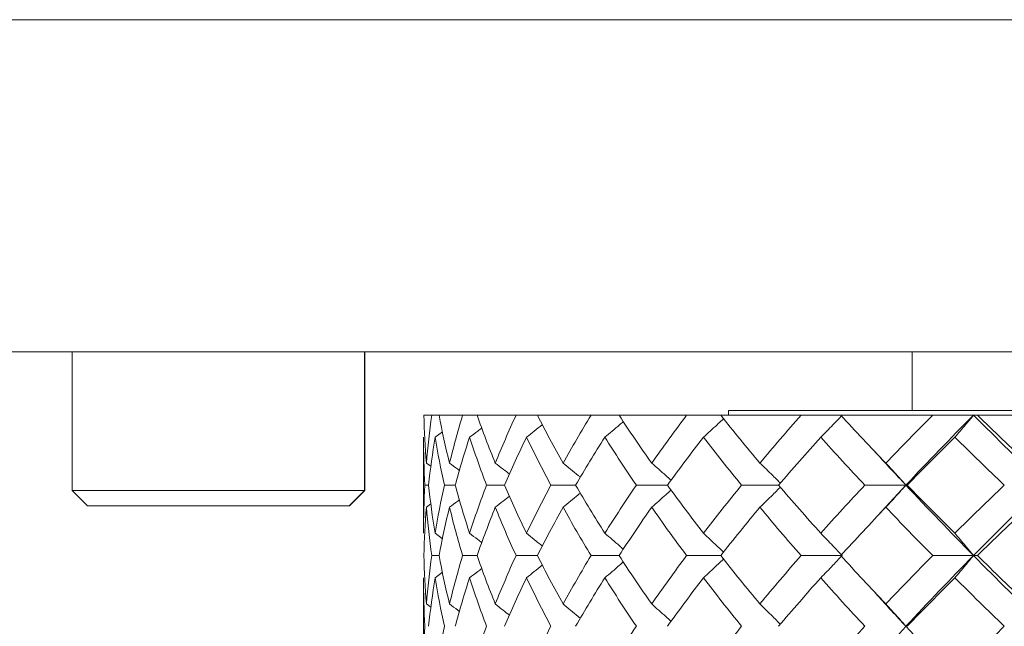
# Model space of a CAD drawing. Header units: inches. Extents: x 1.8 to 31.6, y 1.9 to 20.6.
# Tile 5 of 81: x 7.096 to 7.6, y 10.223 to 10.534. Entities that reach past the tile are written whole.
import ezdxf

# ---------------------------------------------------------------- set-up
doc = ezdxf.new("R2010")
doc.units = ezdxf.units.IN
doc.header["$MEASUREMENT"] = 0

msp = doc.modelspace()

# ---------------------------------------------------------------- linework, layer by layer
at = {"color": 7, "linetype": 'Continuous', "lineweight": 15}
for p, q in [((7.88352, 10.53355), (7.0523, 10.53355)), ((7.12626, 10.36355), (7.0523, 10.36355)), ((7.1225, 10.36355), (7.1225, 10.29268)), ((7.1305, 10.36355), (7.12626, 10.36355)), ((7.66436, 10.36355), (7.1305, 10.36355)), ((7.2721, 10.29268), (7.2721, 10.36355)), ((7.27221, 10.29268), (7.27221, 10.36355)), ((7.5523, 10.33355), (7.5523, 10.36355)), ((7.3065, 10.33114), (7.30245, 10.33114)), ((7.31022, 10.33114), (7.3065, 10.33114)), ((7.32231, 10.33114), (7.31022, 10.33114)), ((7.3297, 10.33114), (7.32231, 10.33114)), ((7.34964, 10.33114), (7.3297, 10.33114)), ((7.36057, 10.33114), (7.34964, 10.33114)), ((7.38804, 10.33114), (7.36057, 10.33114)), ((7.40235, 10.33114), (7.38804, 10.33114)), ((7.43693, 10.33114), (7.40235, 10.33114)), ((7.45439, 10.33114), (7.43693, 10.33114)), ((7.49551, 10.33114), (7.45439, 10.33114)), ((7.4583, 10.33355), (7.4583, 10.33114)), ((7.6235, 10.33355), (7.4583, 10.33355)), ((7.51585, 10.33114), (7.49551, 10.33114)), ((7.56288, 10.33114), (7.51585, 10.33114)), ((7.58379, 10.33114), (7.56288, 10.33114)), ((7.58577, 10.33114), (7.58379, 10.33114)), ((7.6235, 10.33114), (7.58577, 10.33114)), ((7.30821, 10.31992), (7.31197, 10.3227)), ((7.3023, 10.31992), (7.3023, 10.27075)), ((7.30378, 10.30671), (7.30603, 10.30505)), ((7.30486, 10.2954), (7.30299, 10.2954)), ((7.31851, 10.2954), (7.31295, 10.2954)), ((7.34374, 10.2954), (7.33456, 10.2954)), ((7.38014, 10.2954), (7.36749, 10.2954)), ((7.42714, 10.2954), (7.41122, 10.2954)), ((7.484, 10.2954), (7.46506, 10.2954)), ((7.54916, 10.2954), (7.52816, 10.2954)), ((7.54916, 10.2954), (7.53279, 10.27762)), ((7.54916, 10.2954), (7.54982, 10.2954)), ((7.1225, 10.29268), (7.13037, 10.28481)), ((7.2721, 10.29268), (7.1225, 10.29268)), ((7.26423, 10.28481), (7.2721, 10.29268)), ((7.26434, 10.28481), (7.27221, 10.29268)), ((7.27221, 10.29268), (7.2721, 10.29268)), ((7.30378, 10.28407), (7.30605, 10.28576)), ((7.26423, 10.28481), (7.13037, 10.28481)), ((7.26434, 10.28481), (7.26423, 10.28481)), ((7.30821, 10.27075), (7.31195, 10.26795)), ((7.31022, 10.25937), (7.3065, 10.25937)), ((7.3297, 10.25937), (7.32231, 10.25937)), ((7.36057, 10.25937), (7.34964, 10.25937)), ((7.40235, 10.25937), (7.38804, 10.25937)), ((7.45439, 10.25937), (7.43693, 10.25937)), ((7.51651, 10.25937), (7.49551, 10.25937)), ((7.58379, 10.25937), (7.56288, 10.25937)), ((7.58379, 10.25937), (7.58577, 10.25937)), ((7.30821, 10.24797), (7.31197, 10.25079)), ((7.3023, 10.24797), (7.3023, 10.19836)), ((7.30378, 10.23459), (7.30603, 10.23291))]:
    msp.add_line(p, q, dxfattribs=at)
for points in [[(7.30245, 10.33114), (7.30266, 10.32304), (7.3031, 10.3149), (7.30378, 10.30671)], [(7.3065, 10.33114), (7.30536, 10.32304), (7.30446, 10.3149), (7.30378, 10.30671)], [(7.31022, 10.33114), (7.31178, 10.32304), (7.31357, 10.3149), (7.31558, 10.30671)], [(7.32231, 10.33114), (7.31985, 10.32304), (7.3176, 10.3149), (7.31558, 10.30671)], [(7.3297, 10.33114), (7.33257, 10.32304), (7.33568, 10.3149), (7.33901, 10.30671)], [(7.34964, 10.33114), (7.34588, 10.32304), (7.34234, 10.3149), (7.33901, 10.30671)], [(7.36057, 10.33114), (7.36472, 10.32304), (7.36909, 10.3149), (7.37368, 10.30671)], [(7.38804, 10.33114), (7.38306, 10.32304), (7.37827, 10.3149), (7.37368, 10.30671)], [(7.40235, 10.33114), (7.40771, 10.32304), (7.41328, 10.3149), (7.41905, 10.30671)], [(7.43693, 10.33114), (7.43079, 10.32304), (7.42483, 10.3149), (7.41905, 10.30671)], [(7.45439, 10.33114), (7.46087, 10.32304), (7.46755, 10.3149), (7.47442, 10.30671)], [(7.49551, 10.33114), (7.48832, 10.32304), (7.48128, 10.3149), (7.47442, 10.30671)], [(7.51585, 10.33114), (7.52335, 10.32304), (7.53103, 10.3149), (7.53889, 10.30671)], [(7.56288, 10.33114), (7.55475, 10.32304), (7.54675, 10.3149), (7.53889, 10.30671)], [(7.58379, 10.33114), (7.57197, 10.31933), (7.56041, 10.3074), (7.54916, 10.2954)], [(7.58379, 10.33114), (7.59562, 10.31933), (7.60779, 10.3074), (7.62028, 10.2954)], [(7.58577, 10.33114), (7.59418, 10.32304), (7.60274, 10.3149), (7.61146, 10.30671)], [(7.3023, 10.31992), (7.3023, 10.31179), (7.30253, 10.30361), (7.30299, 10.2954)], [(7.30821, 10.31992), (7.30687, 10.31179), (7.30575, 10.30361), (7.30486, 10.2954)], [(7.30821, 10.31992), (7.30956, 10.31179), (7.31114, 10.30361), (7.31295, 10.2954)], [(7.32586, 10.31992), (7.32319, 10.31179), (7.32074, 10.30361), (7.31851, 10.2954)], [(7.32586, 10.31992), (7.32853, 10.31179), (7.33143, 10.30361), (7.33456, 10.2954)], [(7.35497, 10.31992), (7.35101, 10.31179), (7.34727, 10.30361), (7.34374, 10.2954)], [(7.35497, 10.31992), (7.35892, 10.31179), (7.3631, 10.30361), (7.36749, 10.2954)], [(7.39507, 10.31992), (7.3899, 10.31179), (7.38492, 10.30361), (7.38014, 10.2954)], [(7.39507, 10.31992), (7.40024, 10.31179), (7.40563, 10.30361), (7.41122, 10.2954)], [(7.44554, 10.31992), (7.43923, 10.31179), (7.43309, 10.30361), (7.42714, 10.2954)], [(7.44554, 10.31992), (7.45185, 10.31179), (7.45836, 10.30361), (7.46506, 10.2954)], [(7.50557, 10.31992), (7.49822, 10.31179), (7.49103, 10.30361), (7.484, 10.2954)], [(7.50557, 10.31992), (7.51292, 10.31179), (7.52046, 10.30361), (7.52816, 10.2954)], [(7.57423, 10.31992), (7.56596, 10.31179), (7.55782, 10.30361), (7.54982, 10.2954)], [(7.57423, 10.31992), (7.58251, 10.31179), (7.59094, 10.30361), (7.59953, 10.2954)], [(7.30299, 10.2954), (7.30253, 10.28722), (7.3023, 10.279), (7.3023, 10.27075)], [(7.30486, 10.2954), (7.30575, 10.28722), (7.30686, 10.279), (7.30821, 10.27075)], [(7.31295, 10.2954), (7.31114, 10.28722), (7.30956, 10.279), (7.30821, 10.27075)], [(7.31851, 10.2954), (7.32073, 10.28722), (7.32318, 10.279), (7.32586, 10.27075)], [(7.33456, 10.2954), (7.33144, 10.28722), (7.32854, 10.279), (7.32586, 10.27075)], [(7.34374, 10.2954), (7.34726, 10.28722), (7.351, 10.279), (7.35497, 10.27075)], [(7.36749, 10.2954), (7.36311, 10.28722), (7.35893, 10.279), (7.35497, 10.27075)], [(7.38014, 10.2954), (7.3849, 10.28722), (7.38988, 10.279), (7.39507, 10.27075)], [(7.41122, 10.2954), (7.40564, 10.28722), (7.40026, 10.279), (7.39507, 10.27075)], [(7.42714, 10.2954), (7.43307, 10.28722), (7.43921, 10.279), (7.44554, 10.27075)], [(7.46506, 10.2954), (7.45838, 10.28722), (7.45187, 10.279), (7.44554, 10.27075)], [(7.484, 10.2954), (7.49101, 10.28722), (7.4982, 10.279), (7.50557, 10.27075)], [(7.52816, 10.2954), (7.52048, 10.28722), (7.51295, 10.279), (7.50557, 10.27075)], [(7.54916, 10.2954), (7.56036, 10.28346), (7.57192, 10.27143), (7.58379, 10.25937)], [(7.54982, 10.2954), (7.55779, 10.28722), (7.56593, 10.279), (7.57423, 10.27075)], [(7.59953, 10.2954), (7.59097, 10.28722), (7.58253, 10.279), (7.57423, 10.27075)], [(7.62028, 10.2954), (7.60785, 10.28346), (7.59567, 10.27143), (7.58379, 10.25937)], [(7.30378, 10.28407), (7.30311, 10.27586), (7.30266, 10.26762), (7.30245, 10.25937)], [(7.30378, 10.28407), (7.30445, 10.27586), (7.30536, 10.26762), (7.3065, 10.25937)], [(7.31558, 10.28407), (7.31357, 10.27586), (7.31178, 10.26762), (7.31022, 10.25937)], [(7.31558, 10.28407), (7.3176, 10.27586), (7.31984, 10.26762), (7.32231, 10.25937)], [(7.33901, 10.28407), (7.33569, 10.27586), (7.33258, 10.26762), (7.3297, 10.25937)], [(7.33901, 10.28407), (7.34233, 10.27586), (7.34587, 10.26762), (7.34964, 10.25937)], [(7.37368, 10.28407), (7.3691, 10.27586), (7.36473, 10.26762), (7.36057, 10.25937)], [(7.37368, 10.28407), (7.37825, 10.27586), (7.38304, 10.26762), (7.38804, 10.25937)], [(7.41905, 10.28407), (7.4133, 10.27586), (7.40773, 10.26762), (7.40235, 10.25937)], [(7.41905, 10.28407), (7.42481, 10.27586), (7.43077, 10.26762), (7.43693, 10.25937)], [(7.47442, 10.28407), (7.46757, 10.27586), (7.46089, 10.26762), (7.45439, 10.25937)], [(7.47442, 10.28407), (7.48126, 10.27586), (7.4883, 10.26762), (7.49551, 10.25937)], [(7.53889, 10.28407), (7.53106, 10.27586), (7.52337, 10.26762), (7.51585, 10.25937)], [(7.53889, 10.28407), (7.54672, 10.27586), (7.55472, 10.26762), (7.56288, 10.25937)], [(7.61146, 10.28407), (7.60277, 10.27586), (7.5942, 10.26762), (7.58577, 10.25937)], [(7.30245, 10.25937), (7.30266, 10.25112), (7.3031, 10.24286), (7.30378, 10.23459)], [(7.3065, 10.25937), (7.30536, 10.25112), (7.30446, 10.24286), (7.30378, 10.23459)], [(7.31022, 10.25937), (7.31178, 10.25112), (7.31357, 10.24286), (7.31558, 10.23459)], [(7.32231, 10.25937), (7.31984, 10.25112), (7.3176, 10.24286), (7.31558, 10.23459)], [(7.3297, 10.25937), (7.33258, 10.25112), (7.33568, 10.24286), (7.33901, 10.23459)], [(7.34964, 10.25937), (7.34588, 10.25112), (7.34233, 10.24286), (7.33901, 10.23459)], [(7.36057, 10.25937), (7.36473, 10.25112), (7.3691, 10.24286), (7.37368, 10.23459)], [(7.38804, 10.25937), (7.38305, 10.25112), (7.37826, 10.24286), (7.37368, 10.23459)], [(7.40235, 10.25937), (7.40772, 10.25112), (7.41329, 10.24286), (7.41905, 10.23459)], [(7.43693, 10.25937), (7.43078, 10.25112), (7.42482, 10.24286), (7.41905, 10.23459)], [(7.45439, 10.25937), (7.46088, 10.25112), (7.46756, 10.24286), (7.47442, 10.23459)], [(7.49551, 10.25937), (7.48831, 10.25112), (7.48127, 10.24286), (7.47442, 10.23459)], [(7.51585, 10.25937), (7.52336, 10.25112), (7.53105, 10.24286), (7.53889, 10.23459)], [(7.56288, 10.25937), (7.55474, 10.25112), (7.54673, 10.24286), (7.53889, 10.23459)], [(7.58379, 10.25937), (7.57194, 10.24733), (7.56038, 10.23525), (7.54916, 10.22317)], [(7.58379, 10.25937), (7.59565, 10.24733), (7.60782, 10.23525), (7.62028, 10.22317)], [(7.58577, 10.25937), (7.59419, 10.25112), (7.60275, 10.24286), (7.61146, 10.23459)], [(7.3023, 10.24797), (7.3023, 10.23971), (7.30253, 10.23144), (7.30299, 10.22317)], [(7.30821, 10.24797), (7.30687, 10.23971), (7.30575, 10.23144), (7.30486, 10.22317)], [(7.30821, 10.24797), (7.30956, 10.23971), (7.31114, 10.23144), (7.31295, 10.22317)], [(7.32586, 10.24797), (7.32319, 10.23971), (7.32074, 10.23144), (7.31851, 10.22317)], [(7.32586, 10.24797), (7.32854, 10.23971), (7.33144, 10.23144), (7.33456, 10.22317)], [(7.35497, 10.24797), (7.35101, 10.23971), (7.34726, 10.23144), (7.34374, 10.22317)], [(7.35497, 10.24797), (7.35893, 10.23971), (7.3631, 10.23144), (7.36749, 10.22317)], [(7.39507, 10.24797), (7.38989, 10.23971), (7.38491, 10.23144), (7.38014, 10.22317)], [(7.39507, 10.24797), (7.40025, 10.23971), (7.40564, 10.23144), (7.41122, 10.22317)], [(7.44554, 10.24797), (7.43922, 10.23971), (7.43308, 10.23144), (7.42714, 10.22317)], [(7.44554, 10.24797), (7.45186, 10.23971), (7.45837, 10.23144), (7.46506, 10.22317)], [(7.50557, 10.24797), (7.49821, 10.23971), (7.49102, 10.23144), (7.484, 10.22317)], [(7.50557, 10.24797), (7.51293, 10.23971), (7.52047, 10.23144), (7.52816, 10.22317)], [(7.57423, 10.24797), (7.56595, 10.23971), (7.55781, 10.23144), (7.54982, 10.22317)], [(7.57423, 10.24797), (7.58252, 10.23971), (7.59095, 10.23144), (7.59953, 10.22317)], [(7.30299, 10.22317), (7.30253, 10.2149), (7.3023, 10.20662), (7.3023, 10.19836)], [(7.31295, 10.22317), (7.31114, 10.2149), (7.30956, 10.20662), (7.30821, 10.19836)], [(7.33456, 10.22317), (7.33144, 10.2149), (7.32854, 10.20662), (7.32586, 10.19836)], [(7.36749, 10.22317), (7.3631, 10.2149), (7.35893, 10.20662), (7.35497, 10.19836)], [(7.41122, 10.22317), (7.40564, 10.2149), (7.40025, 10.20662), (7.39507, 10.19836)], [(7.46506, 10.22317), (7.45837, 10.2149), (7.45186, 10.20662), (7.44554, 10.19836)], [(7.52816, 10.22317), (7.52047, 10.2149), (7.51294, 10.20662), (7.50557, 10.19836)], [(7.54916, 10.22317), (7.56038, 10.21109), (7.57194, 10.19901), (7.58379, 10.18695)], [(7.59953, 10.22317), (7.59096, 10.2149), (7.58252, 10.20662), (7.57423, 10.19836)], [(7.62028, 10.22317), (7.60782, 10.21109), (7.59565, 10.19901), (7.58379, 10.18695)]]:
    msp.add_open_spline(points, degree=3, dxfattribs=at)
for points, knots in [([(7.50557, 10.31992), (7.50663, 10.32097), (7.50767, 10.32202), (7.50872, 10.32308), (7.50977, 10.32414), (7.51081, 10.32521), (7.51185, 10.32628), (7.51341, 10.32789), (7.51496, 10.32951), (7.51651, 10.33114)], [0, 0, 0, 0, 0.0001359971, 0.0001359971, 0.0001359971, 0.0002719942, 0.0002719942, 0.0002719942, 0.0004758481, 0.0004758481, 0.0004758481, 0.0004758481]), ([(7.57423, 10.31992), (7.57515, 10.32097), (7.57607, 10.32202), (7.57698, 10.32308), (7.5779, 10.32414), (7.57881, 10.32521), (7.57972, 10.32628), (7.58108, 10.32789), (7.58244, 10.32951), (7.58379, 10.33114)], [0, 0, 0, 0, 0.0001359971, 0.0001359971, 0.0001359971, 0.0002719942, 0.0002719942, 0.0002719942, 0.0004758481, 0.0004758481, 0.0004758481, 0.0004758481]), ([(7.35497, 10.31992), (7.35631, 10.32097), (7.35899, 10.32308), (7.36169, 10.32524), (7.36305, 10.32634), (7.36308, 10.32637)], [0, 0, 0, 0, 0.493352, 0.986705, 1, 1, 1, 1]), ([(7.39507, 10.31992), (7.39633, 10.32097), (7.39886, 10.32308), (7.402, 10.32575), (7.40389, 10.32738), (7.40452, 10.32793)], [0, 0, 0, 0, 0.398585, 0.79717, 1, 1, 1, 1]), ([(7.44554, 10.31992), (7.4467, 10.32097), (7.44903, 10.32308), (7.45222, 10.32601), (7.45447, 10.32811), (7.45557, 10.32915), (7.45581, 10.32938)], [0, 0, 0, 0, 0.3380117, 0.6760235, 0.9293507, 1, 1, 1, 1]), ([(7.32586, 10.31992), (7.32726, 10.32097), (7.32934, 10.32254), (7.33141, 10.32413), (7.33209, 10.32466)], [0, 0, 0, 0, 0.669866, 1, 1, 1, 1]), ([(7.53279, 10.31311), (7.53337, 10.31247), (7.53867, 10.30659), (7.54422, 10.30068), (7.54916, 10.2954)], [0, 0, 0, 0, 0.108195, 1, 1, 1, 1]), ([(7.31558, 10.30671), (7.317, 10.30565), (7.31869, 10.3044), (7.32037, 10.30311), (7.32064, 10.3029)], [0, 0, 0, 0, 0.8364653, 1, 1, 1, 1]), ([(7.33901, 10.30671), (7.34038, 10.30565), (7.3428, 10.30379), (7.3452, 10.30189), (7.34624, 10.30106)], [0, 0, 0, 0, 0.565263, 1, 1, 1, 1]), ([(7.37368, 10.30671), (7.37498, 10.30565), (7.37758, 10.30354), (7.38053, 10.3011), (7.38217, 10.29972), (7.38252, 10.29942)], [0, 0, 0, 0, 0.439194, 0.878389, 1, 1, 1, 1]), ([(7.41905, 10.30671), (7.42027, 10.30566), (7.42148, 10.3046), (7.42269, 10.30353), (7.4239, 10.30247), (7.42511, 10.3014), (7.42631, 10.30032), (7.4272, 10.29952), (7.42809, 10.29872), (7.42898, 10.29791)], [0, 0, 0, 0, 0.0001359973, 0.0001359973, 0.0001359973, 0.0002719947, 0.0002719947, 0.0002719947, 0.000373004, 0.000373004, 0.000373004, 0.000373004]), ([(7.47442, 10.30671), (7.47552, 10.30565), (7.47774, 10.30354), (7.48077, 10.30059), (7.48316, 10.29823), (7.48445, 10.29693), (7.48492, 10.29647)], [0, 0, 0, 0, 0.314063, 0.628127, 0.864928, 1, 1, 1, 1]), ([(7.53889, 10.30671), (7.53988, 10.30566), (7.54086, 10.3046), (7.54184, 10.30353), (7.54282, 10.30247), (7.5438, 10.3014), (7.54477, 10.30032), (7.54624, 10.2987), (7.5477, 10.29706), (7.54916, 10.2954)], [0, 0, 0, 0, 0.0001359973, 0.0001359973, 0.0001359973, 0.0002719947, 0.0002719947, 0.0002719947, 0.0004770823, 0.0004770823, 0.0004770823, 0.0004770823]), ([(7.53889, 10.28407), (7.53987, 10.28513), (7.54086, 10.28619), (7.54184, 10.28726), (7.54281, 10.28832), (7.54379, 10.2894), (7.54476, 10.29048), (7.54624, 10.29211), (7.5477, 10.29375), (7.54916, 10.2954)], [0, 0, 0, 0, 0.0001359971, 0.0001359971, 0.0001359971, 0.0002719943, 0.0002719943, 0.0002719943, 0.00047754, 0.00047754, 0.00047754, 0.00047754]), ([(7.37368, 10.28407), (7.37498, 10.28513), (7.37758, 10.28725), (7.38052, 10.2897), (7.38217, 10.29108), (7.38253, 10.29139)], [0, 0, 0, 0, 0.4383801, 0.8767603, 1, 1, 1, 1]), ([(7.41905, 10.28407), (7.42027, 10.28513), (7.42148, 10.28619), (7.42269, 10.28726), (7.4239, 10.28832), (7.4251, 10.2894), (7.4263, 10.29048), (7.4272, 10.29128), (7.42809, 10.29209), (7.42898, 10.2929)], [0, 0, 0, 0, 0.0001359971, 0.0001359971, 0.0001359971, 0.0002719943, 0.0002719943, 0.0002719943, 0.0003735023, 0.0003735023, 0.0003735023, 0.0003735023]), ([(7.47442, 10.28407), (7.47552, 10.28513), (7.47774, 10.28725), (7.48076, 10.29021), (7.48315, 10.29258), (7.48445, 10.29387), (7.48492, 10.29434)], [0, 0, 0, 0, 0.313729, 0.627458, 0.864536, 1, 1, 1, 1]), ([(7.31558, 10.28407), (7.317, 10.28513), (7.31869, 10.2864), (7.32038, 10.28769), (7.32066, 10.28791)], [0, 0, 0, 0, 0.832142, 1, 1, 1, 1]), ([(7.33901, 10.28407), (7.34037, 10.28513), (7.3428, 10.28701), (7.3452, 10.28892), (7.34625, 10.28975)], [0, 0, 0, 0, 0.563649, 1, 1, 1, 1]), ([(7.32586, 10.27075), (7.32725, 10.26969), (7.32933, 10.2681), (7.3314, 10.26649), (7.33208, 10.26596)], [0, 0, 0, 0, 0.668322, 1, 1, 1, 1]), ([(7.35497, 10.27075), (7.3563, 10.26969), (7.35897, 10.26757), (7.36167, 10.26538), (7.36303, 10.26426), (7.36307, 10.26422)], [0, 0, 0, 0, 0.491487, 0.982974, 1, 1, 1, 1]), ([(7.39507, 10.27075), (7.39633, 10.26969), (7.39884, 10.26757), (7.40199, 10.26486), (7.40387, 10.2632), (7.40452, 10.26264)], [0, 0, 0, 0, 0.396785, 0.79357, 1, 1, 1, 1]), ([(7.44554, 10.27075), (7.4467, 10.26969), (7.44902, 10.26757), (7.4522, 10.2646), (7.45446, 10.26246), (7.45557, 10.26139), (7.45581, 10.26115)], [0, 0, 0, 0, 0.336352, 0.672705, 0.927831, 1, 1, 1, 1]), ([(7.50557, 10.27075), (7.50662, 10.26969), (7.50767, 10.26863), (7.50871, 10.26756), (7.50975, 10.26649), (7.51079, 10.26541), (7.51182, 10.26433), (7.51339, 10.26269), (7.51495, 10.26104), (7.51651, 10.25937)], [0, 0, 0, 0, 0.0001359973, 0.0001359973, 0.0001359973, 0.0002719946, 0.0002719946, 0.0002719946, 0.0004783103, 0.0004783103, 0.0004783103, 0.0004783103]), ([(7.57423, 10.27075), (7.57515, 10.26969), (7.57606, 10.26863), (7.57697, 10.26756), (7.57788, 10.26649), (7.57879, 10.26541), (7.5797, 10.26433), (7.58107, 10.26269), (7.58243, 10.26104), (7.58379, 10.25937)], [0, 0, 0, 0, 0.0001359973, 0.0001359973, 0.0001359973, 0.0002719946, 0.0002719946, 0.0002719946, 0.0004783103, 0.0004783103, 0.0004783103, 0.0004783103]), ([(7.39507, 10.24797), (7.39633, 10.24903), (7.39884, 10.25116), (7.40199, 10.25387), (7.40387, 10.25553), (7.40452, 10.2561)], [0, 0, 0, 0, 0.396337, 0.792674, 1, 1, 1, 1]), ([(7.44554, 10.24797), (7.4467, 10.24903), (7.44902, 10.25116), (7.45219, 10.25413), (7.45446, 10.25627), (7.45557, 10.25734), (7.45581, 10.25758)], [0, 0, 0, 0, 0.3361, 0.672199, 0.927436, 1, 1, 1, 1]), ([(7.50557, 10.24797), (7.50662, 10.24903), (7.50766, 10.25009), (7.5087, 10.25116), (7.50975, 10.25224), (7.51078, 10.25331), (7.51182, 10.25439), (7.51339, 10.25604), (7.51495, 10.2577), (7.51651, 10.25937)], [0, 0, 0, 0, 0.0001359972, 0.0001359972, 0.0001359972, 0.0002719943, 0.0002719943, 0.0002719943, 0.0004785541, 0.0004785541, 0.0004785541, 0.0004785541]), ([(7.57423, 10.24797), (7.57515, 10.24903), (7.57606, 10.25009), (7.57697, 10.25116), (7.57788, 10.25224), (7.57879, 10.25331), (7.57969, 10.25439), (7.58107, 10.25604), (7.58243, 10.2577), (7.58379, 10.25937)], [0, 0, 0, 0, 0.0001359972, 0.0001359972, 0.0001359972, 0.0002719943, 0.0002719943, 0.0002719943, 0.0004785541, 0.0004785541, 0.0004785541, 0.0004785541]), ([(7.32586, 10.24797), (7.32725, 10.24903), (7.32934, 10.25062), (7.33141, 10.25224), (7.3321, 10.25278)], [0, 0, 0, 0, 0.666156, 1, 1, 1, 1]), ([(7.35497, 10.24797), (7.3563, 10.24903), (7.35897, 10.25116), (7.36167, 10.25335), (7.36303, 10.25448), (7.36308, 10.25452)], [0, 0, 0, 0, 0.490591, 0.981181, 1, 1, 1, 1]), ([(7.5328, 10.24107), (7.53337, 10.24042), (7.53867, 10.23445), (7.54422, 10.22848), (7.54916, 10.22317)], [0, 0, 0, 0, 0.109295, 1, 1, 1, 1]), ([(7.31558, 10.23459), (7.31699, 10.23353), (7.31869, 10.23225), (7.32036, 10.23096), (7.32064, 10.23074)], [0, 0, 0, 0, 0.833321, 1, 1, 1, 1]), ([(7.33901, 10.23459), (7.34037, 10.23352), (7.34279, 10.23164), (7.34519, 10.22972), (7.34624, 10.22888)], [0, 0, 0, 0, 0.563174, 1, 1, 1, 1]), ([(7.37368, 10.23459), (7.37498, 10.23352), (7.37757, 10.2314), (7.38051, 10.22893), (7.38216, 10.22753), (7.38252, 10.22722)], [0, 0, 0, 0, 0.437583, 0.875165, 1, 1, 1, 1]), ([(7.41905, 10.23459), (7.42027, 10.23353), (7.42147, 10.23246), (7.42268, 10.23139), (7.42388, 10.23032), (7.42509, 10.22924), (7.42628, 10.22815), (7.42718, 10.22734), (7.42808, 10.22652), (7.42898, 10.2257)], [0, 0, 0, 0, 0.0001359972, 0.0001359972, 0.0001359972, 0.0002719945, 0.0002719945, 0.0002719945, 0.0003743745, 0.0003743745, 0.0003743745, 0.0003743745]), ([(7.47442, 10.23459), (7.47552, 10.23352), (7.47773, 10.2314), (7.48075, 10.22842), (7.48315, 10.22603), (7.48444, 10.22472), (7.48491, 10.22424)], [0, 0, 0, 0, 0.3129086, 0.6258173, 0.8637842, 1, 1, 1, 1]), ([(7.53889, 10.23459), (7.53987, 10.23353), (7.54085, 10.23246), (7.54183, 10.23139), (7.54281, 10.23032), (7.54378, 10.22924), (7.54475, 10.22815), (7.54623, 10.22651), (7.5477, 10.22484), (7.54916, 10.22317)], [0, 0, 0, 0, 0.0001359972, 0.0001359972, 0.0001359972, 0.0002719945, 0.0002719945, 0.0002719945, 0.0004788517, 0.0004788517, 0.0004788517, 0.0004788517]), ([(7.53889, 10.21175), (7.53987, 10.21281), (7.54085, 10.21388), (7.54183, 10.21495), (7.54281, 10.21602), (7.54378, 10.2171), (7.54475, 10.21818), (7.54623, 10.21983), (7.5477, 10.22149), (7.54916, 10.22317)], [0, 0, 0, 0, 0.0001359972, 0.0001359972, 0.0001359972, 0.0002719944, 0.0002719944, 0.0002719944, 0.0004788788, 0.0004788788, 0.0004788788, 0.0004788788])]:
    msp.add_open_spline(points, degree=3, knots=knots, dxfattribs=at)

doc.saveas('drawing.dxf')
